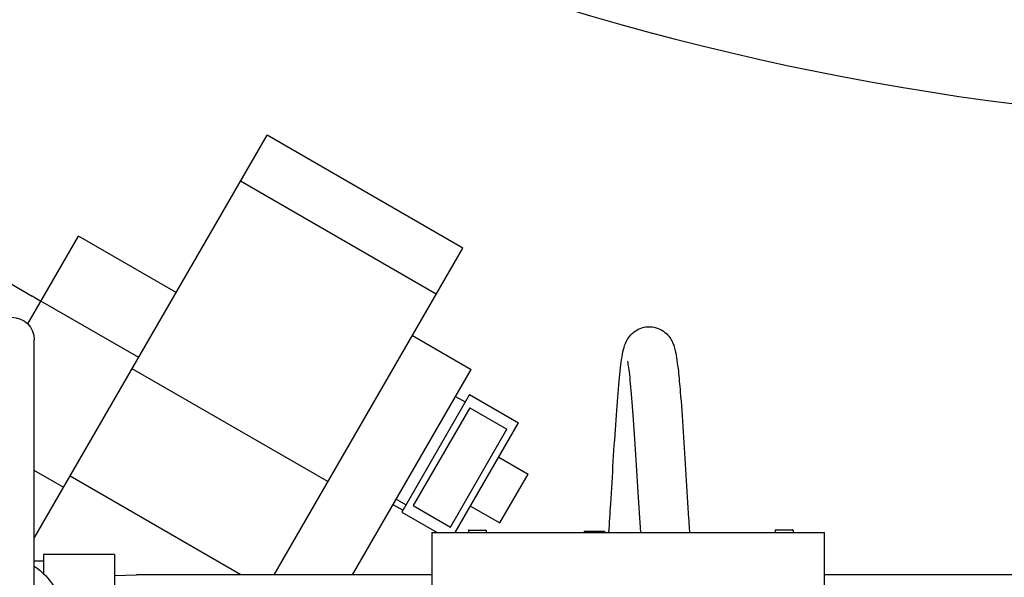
# Model space of a CAD drawing. Header units: inches. Extents: x 1 to 669, y 0 to 417.
# Tile 97 of 256: x 105.38 to 116.28, y 326.27 to 332.44. Entities that reach past the tile are written whole.
import ezdxf

# ---------------------------------------------------------------- set-up
doc = ezdxf.new("R2010")
doc.units = ezdxf.units.IN
doc.header["$LTSCALE"] = 12
doc.header["$MEASUREMENT"] = 0
doc.header["$PDMODE"] = 1
doc.layers.get('0').update_dxf_attribs({"linetype": 'CONTINUOUS'})
doc.layers.get('Defpoints').update_dxf_attribs({"linetype": 'CONTINUOUS'})
doc.layers.add('D', color=2, linetype='CONTINUOUS')
doc.layers.add('Q', color=4, linetype='CONTINUOUS')
doc.styles.get("Standard").update_dxf_attribs({"font": 'SIMPLEX.SHX', "width": 0.875})
doc.dimstyles.new('STANDARD$0', dxfattribs={"dimscale": 32, "dimtxt": 0.09375, "dimasz": 0.0625, "dimexe": 0.03125, "dimexo": 0.03125, "dimgap": 0.03125, "dimtad": 1, "dimtih": 1, "dimtoh": 1, "dimdec": 4, "dimzin": 12, "dimdsep": 46, "dimlunit": 5, "dimtxsty": 'Standard', "dimcen": -0.03125, "dimclrd": 256, "dimclre": 256, "dimclrt": 256, "dimadec": 0, "dimazin": 0, "dimtfac": 0.875, "dimtdec": 4, "dimtofl": 0, "dimtmove": 0, "dimatfit": 3, "dimfxl": 1, "dimtolj": 1, "dimtzin": 12, "dimlwd": 13, "dimlwe": 13, "dimarcsym": 0})

# ---------------------------------------------------------------- blocks, each defined once
blk = doc.blocks.new('*D22')
at = {"layer": 'D', "lineweight": 13, "transparency": 16777216}
for p, q in [((58.984, 356.095), (58.984, 301.053)), ((158.971, 354.636), (158.971, 301.053)), ((60.984, 302.053), (156.971, 302.053))]:
    blk.add_line(p, q, dxfattribs=at)
at = {"layer": 'D', "transparency": 16777216}
for points in [[(60.984, 302.386), (60.984, 301.72), (58.984, 302.053)], [(156.971, 302.386), (156.971, 301.72), (158.971, 302.053)]]:
    blk.add_solid(points, dxfattribs=at)
at = {"layer": 'Defpoints', "color": 0, "transparency": 16777216}
for p in [(58.984, 357.095), (158.971, 355.636), (158.971, 302.053)]:
    blk.add_point(p, dxfattribs=at)
at = {"layer": 'D', "transparency": 16777216, "insert": (108.978, 304.553), "char_height": 3, "attachment_point": 5}
blk.add_mtext('\\A1;100{}{\\C2;%%p1}', dxfattribs=at)
blk = doc.blocks.new('*D23')
at = {"layer": 'D', "lineweight": 13, "transparency": 16777216}
for p, q in [((90.151, 360.277), (90.151, 307.693)), ((150.151, 360.277), (150.151, 307.693)), ((92.151, 308.693), (148.151, 308.693))]:
    blk.add_line(p, q, dxfattribs=at)
at = {"layer": 'D', "transparency": 16777216}
for points in [[(92.151, 309.026), (92.151, 308.359), (90.151, 308.693)], [(148.151, 309.026), (148.151, 308.359), (150.151, 308.693)]]:
    blk.add_solid(points, dxfattribs=at)
at = {"layer": 'Defpoints', "color": 0, "transparency": 16777216}
for p in [(90.151, 361.277), (150.151, 361.277), (150.151, 308.693)]:
    blk.add_point(p, dxfattribs=at)
at = {"layer": 'D', "transparency": 16777216, "insert": (120.151, 311.193), "char_height": 3, "attachment_point": 5}
blk.add_mtext('\\A1;60', dxfattribs=at)

msp = doc.modelspace()

# ---------------------------------------------------------------- linework, layer by layer
msp.add_arc((120.1511, 361.27725), 30, 192.904892, 67.197332)
at = {"layer": 'Q', "extrusion": (-2.44929e-16, -1, -2.22045e-16)}
for p, q in [((105.54618, 326.70438), (108.12291, 331.16741)), ((110.28797, 329.91741), (108.12291, 331.16741)), ((109.99229, 329.40528), (107.82723, 330.65528)), ((104.29539, 330.09416), (105.52342, 329.38516)), ((105.47298, 329.0776), (106.03371, 330.04881)), ((107.11624, 329.42381), (106.03371, 330.04881)), ((108.19995, 326.30085), (110.28797, 329.91741)), ((105.61705, 329.32713), (105.52342, 329.38516)), ((106.70127, 328.70506), (105.61874, 329.33006)), ((109.72851, 328.94839), (110.37803, 328.57339)), ((105.54618, 322.65085), (105.54618, 328.90085)), ((108.79511, 327.3317), (106.63005, 328.5817)), ((109.06598, 326.30085), (110.37803, 328.57339)), ((110.36128, 328.29438), (109.61128, 326.99535)), ((110.36128, 328.29438), (110.90255, 327.98188)), ((110.20615, 328.27569), (110.31441, 328.21319)), ((110.36373, 328.14863), (109.73873, 327.0661)), ((110.36373, 328.14863), (110.7751, 327.91113)), ((110.20283, 326.76994), (110.90255, 327.98188)), ((110.1501, 326.8286), (110.7751, 327.91113)), ((110.6838, 327.603), (111.00856, 327.4155)), ((105.87133, 327.26756), (105.54618, 327.45529)), ((107.8306, 326.30085), (105.94255, 327.39092)), ((110.69606, 326.87423), (111.00856, 327.4155)), ((109.5499, 327.13904), (109.65816, 327.07654)), ((109.51416, 327.07713), (109.61123, 327.02506)), ((109.61123, 327.02506), (109.62414, 327.01761)), ((109.61128, 326.99535), (110.00169, 326.76994)), ((109.73873, 327.0661), (110.1501, 326.8286)), ((110.3713, 327.06173), (110.69606, 326.87423)), ((109.94414, 326.76994), (109.94414, 324.39982)), ((109.94414, 326.76994), (114.28666, 326.76994)), ((110.34808, 326.78677), (110.34808, 326.76994)), ((110.35675, 326.79543), (110.53627, 326.79543)), ((110.54493, 326.78677), (110.54493, 326.76994)), ((111.62932, 326.78219), (111.85387, 326.78219)), ((111.62932, 326.78219), (111.62932, 326.76994)), ((111.85387, 326.78219), (111.85387, 326.76994)), ((113.74358, 326.79081), (113.74358, 326.76994)), ((113.75225, 326.79947), (113.93177, 326.79947)), ((113.94044, 326.79081), (113.94044, 326.76994)), ((114.28666, 324.39982), (114.28666, 326.76994)), ((105.6483, 326.45085), (105.54618, 326.45085)), ((105.6483, 326.52585), (105.6483, 326.31243)), ((106.4343, 326.52585), (105.6483, 326.52585)), ((106.4343, 326.52585), (106.4343, 325.02585)), ((106.4343, 326.29333), (106.675, 326.30085)), ((109.94414, 326.30085), (106.675, 326.30085)), ((118.6004, 326.30085), (114.28666, 326.30085))]:
    msp.add_line(p, q, dxfattribs=at)
at = {"layer": 'Q', "extrusion": (5.43852e-32, 2.22045e-16, -1)}
for centre, radius, start, end in [((-105.29618, 328.90085), 0.25, 90, 180), ((-105.1243, 325.77585), 0.75, 124.228866, 173.107897)]:
    msp.add_arc(centre, radius, start, end, dxfattribs=at)
at = {"layer": 'Q'}
for points, knots in [([(111.90241, 326.76994), (111.90911, 326.87228), (111.91583, 326.97918), (111.93216, 327.24289), (111.94194, 327.40424), (111.96144, 327.7172), (111.97141, 327.87227), (111.9912, 328.15561), (112.00127, 328.28692), (112.02157, 328.51227), (112.03187, 328.60786), (112.04938, 328.72517), (112.05568, 328.7608), (112.0711, 328.82228), (112.0782, 328.84897), (112.10202, 328.89679), (112.10915, 328.90945), (112.13263, 328.94384), (112.15282, 328.9669), (112.19797, 329.00246), (112.22153, 329.01635), (112.27453, 329.03742), (112.30494, 329.04414), (112.36543, 329.04713), (112.39632, 329.0434), (112.45436, 329.02659), (112.48206, 329.01318), (112.52934, 328.98045), (112.54936, 328.96097), (112.57987, 328.92308), (112.59106, 328.90457), (112.60834, 328.87088), (112.61438, 328.85561), (112.6273, 328.81878), (112.63237, 328.79893), (112.65099, 328.71626), (112.66072, 328.64391), (112.67823, 328.48447), (112.68536, 328.40855), (112.70329, 328.19537), (112.71423, 328.04354), (112.73506, 327.73111), (112.74524, 327.56773), (112.76513, 327.24437), (112.77509, 327.08036), (112.78824, 326.87256), (112.79157, 326.82077), (112.79489, 326.76994)], [1.96017916, 1.96017916, 1.96017916, 1.96017916, 2.28690799, 2.28690799, 2.76029517, 2.76029517, 3.2425844, 3.2425844, 3.72848724, 3.72848724, 4.22438316, 4.22438316, 4.49942663, 4.49942663, 4.70610862, 4.70610862, 4.7722416, 4.7722416, 4.87935756, 4.87935756, 4.9667186, 4.9667186, 5.0625249, 5.0625249, 5.1582285, 5.1582285, 5.25475174, 5.25475174, 5.34988406, 5.34988406, 5.4408003, 5.4408003, 5.53831665, 5.53831665, 5.69987263, 5.69987263, 6.1860028, 6.1860028, 6.52934388, 6.52934388, 7.05702114, 7.05702114, 7.54934691, 7.54934691, 8.03156871, 8.03156871, 8.19378719, 8.19378719, 8.19378719, 8.19378719]), ([(112.25478, 326.76994), (112.24558, 326.91184), (112.23628, 327.06261), (112.21727, 327.37234), (112.20732, 327.53533), (112.18776, 327.8407), (112.1779, 327.98718), (112.15859, 328.24513), (112.14885, 328.36), (112.13044, 328.53927), (112.12097, 328.60919), (112.11172, 328.65789), (112.10942, 328.66672), (112.10942, 328.66672)], [2.08695481, 2.08695481, 2.08695481, 2.08695481, 2.53700783, 2.53700783, 3.01835468, 3.01835468, 3.49556237, 3.49556237, 3.96844536, 3.96844536, 4.42279531, 4.42279531, 4.59219286, 4.59219286, 4.59219286, 4.59219286]), ([(110.35675, 326.79543), (110.35615, 326.79543), (110.35555, 326.79537), (110.35497, 326.79525), (110.3544, 326.79513), (110.35384, 326.79495), (110.3533, 326.79472), (110.35227, 326.79427), (110.35133, 326.79362), (110.35054, 326.79281), (110.34976, 326.79201), (110.34914, 326.79106), (110.34872, 326.79002), (110.3483, 326.78899), (110.34808, 326.78788), (110.34808, 326.78677)], [-0.00079936, -0.00079936, -0.00079936, -0.00079936, 0.04492151, 0.04492151, 0.04492151, 0.089816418, 0.089816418, 0.089816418, 0.176099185, 0.176099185, 0.176099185, 0.261834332, 0.261834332, 0.261834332, 0.346827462, 0.346827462, 0.346827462, 0.346827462]), ([(110.54493, 326.78677), (110.54493, 326.78788), (110.54472, 326.78899), (110.5443, 326.79002), (110.54388, 326.79106), (110.54326, 326.79201), (110.54248, 326.79281), (110.54169, 326.79362), (110.54075, 326.79427), (110.53972, 326.79472), (110.53918, 326.79495), (110.53862, 326.79513), (110.53805, 326.79525), (110.53746, 326.79537), (110.53687, 326.79543), (110.53627, 326.79543)], [0.00047572, 0.00047572, 0.00047572, 0.00047572, 0.085448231, 0.085448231, 0.085448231, 0.171162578, 0.171162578, 0.171162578, 0.257424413, 0.257424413, 0.257424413, 0.30230843, 0.30230843, 0.30230843, 0.348018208, 0.348018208, 0.348018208, 0.348018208]), ([(113.75225, 326.79947), (113.75165, 326.79947), (113.75106, 326.79941), (113.75047, 326.79929), (113.7499, 326.79917), (113.74934, 326.79899), (113.7488, 326.79876), (113.74777, 326.79831), (113.74683, 326.79766), (113.74604, 326.79685), (113.74526, 326.79605), (113.74464, 326.7951), (113.74422, 326.79406), (113.7438, 326.79303), (113.74358, 326.79192), (113.74358, 326.79081)], [-0.00079936, -0.00079936, -0.00079936, -0.00079936, 0.04492151, 0.04492151, 0.04492151, 0.089816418, 0.089816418, 0.089816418, 0.176099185, 0.176099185, 0.176099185, 0.261834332, 0.261834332, 0.261834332, 0.346827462, 0.346827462, 0.346827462, 0.346827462]), ([(113.94044, 326.79081), (113.94044, 326.79192), (113.94022, 326.79303), (113.9398, 326.79406), (113.93938, 326.7951), (113.93876, 326.79605), (113.93798, 326.79685), (113.93719, 326.79766), (113.93625, 326.79831), (113.93522, 326.79876), (113.93468, 326.79899), (113.93412, 326.79917), (113.93355, 326.79929), (113.93296, 326.79941), (113.93237, 326.79947), (113.93177, 326.79947)], [0.00047572, 0.00047572, 0.00047572, 0.00047572, 0.085448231, 0.085448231, 0.085448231, 0.171162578, 0.171162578, 0.171162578, 0.257424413, 0.257424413, 0.257424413, 0.30230843, 0.30230843, 0.30230843, 0.348018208, 0.348018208, 0.348018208, 0.348018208])]:
    msp.add_open_spline(points, degree=3, knots=knots, dxfattribs=at)

# ---------------------------------------------------------------- dimensions: what is measured, and where the dimension line sits
at = {"layer": 'D'}
dim = msp.add_linear_dim(base=(150.1511, 308.69279), p1=(90.1511, 361.27725), p2=(150.1511, 361.27725), dimstyle='STANDARD$0', override={"dimarcsym": 1}, dxfattribs=at)
dim.commit()
dim.dimension.update_dxf_attribs({"geometry": '*D23', "text_midpoint": (120.1511, 311.19279)})
dim = msp.add_linear_dim(base=(158.97115, 302.0531), p1=(58.98388, 357.09545), p2=(158.97115, 355.63636), text='<>{}{\\C2;%%p1}', dimstyle='STANDARD$0', override={"dimdec": 0, "dimtp": 1, "dimtm": 1, "dimarcsym": 1}, dxfattribs=at)
dim.commit()
dim.dimension.update_dxf_attribs({"geometry": '*D22', "text_midpoint": (108.97752, 304.5531)})

doc.saveas('drawing.dxf')
